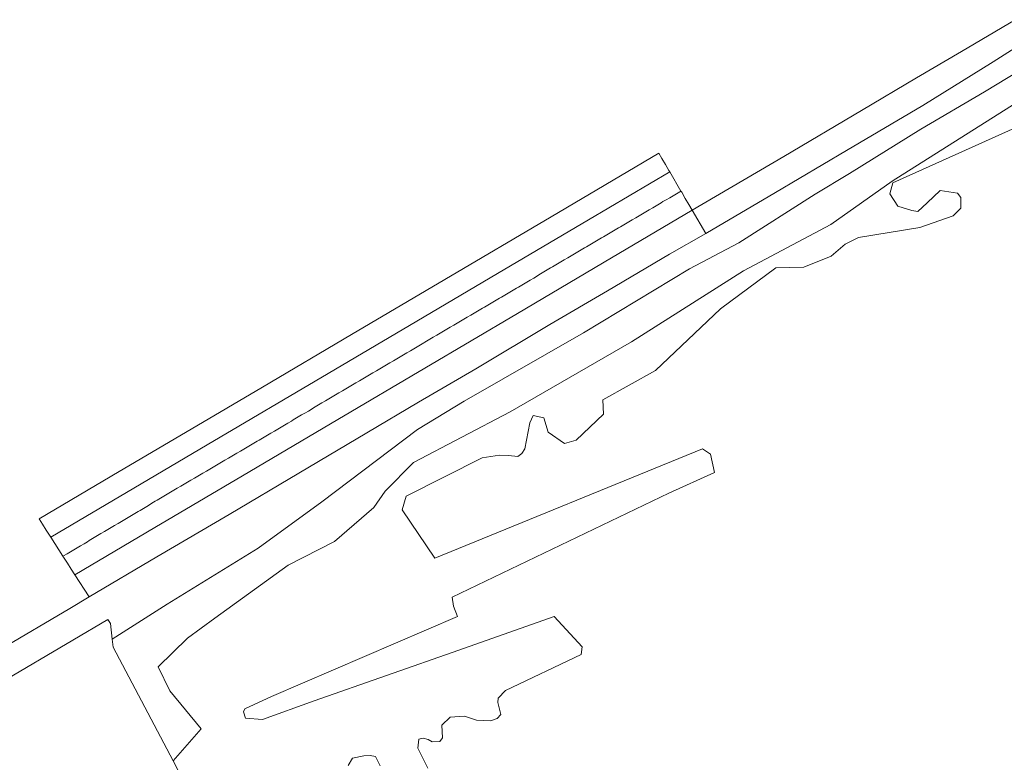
# Model space of a CAD drawing. Header units: metres. Extents: x 152737 to 157444, y 374779 to 378487.
# Tile 35 of 95: x 153224 to 153723, y 377569 to 377945. Entities that reach past the tile are written whole.
import ezdxf

# ---------------------------------------------------------------- set-up
doc = ezdxf.new("R2010")
doc.units = ezdxf.units.M
doc.layers.add('B-XX-OG-TERREIN_CULTUURSCHEIDING-GV', color=7, linetype='Continuous', lineweight=18)
doc.layers.add('B-XX-OG-WEG-GV', color=7, linetype='Continuous', lineweight=18)
doc.layers.add('B-XX-OG-TOPOGRAFIE-S @ 0.001', color=7, linetype='Continuous')

# ---------------------------------------------------------------- blocks, each defined once
blk = doc.blocks.new('SAL-ONBEKEND SYMBOOL-SO')
at = {"color": 0, "linetype": 'ByBlock', "lineweight": -2, "const_width": 0.275, "flags": 128}
for points in [[(-0.875, 0.875), (0, 0)], [(-0.875, -0.875), (0, 0)], [(0, 0), (0.875, 0.875)], [(0, 0), (0.875, -0.875)]]:
    blk.add_lwpolyline(points, dxfattribs=at)
at = {"layer": 'Defpoints', "color": 0, "linetype": 'ByBlock', "lineweight": -2}
blk.add_point((0, 0), dxfattribs=at)

msp = doc.modelspace()

# ---------------------------------------------------------------- linework, layer by layer
at = {"layer": 'B-XX-OG-TERREIN_CULTUURSCHEIDING-GV'}
for points in [[(153750.468, 377944.289), (153717.535, 377923.311), (153681.847, 377901.184), (153643.107, 377878.411), (153607.294, 377857.077), (153571.929, 377836.445), (153553.518, 377825.835), (153522.197, 377807.313), (153492.915, 377790.23), (153455.4, 377767.863), (153426.479, 377750.907), (153400.266, 377735.356), (153365.718, 377714.965), (153330.441, 377694.123), (153293.85, 377672.706), (153259.508, 377652.318), (153249.733, 377646.409), (153214.765, 377625.938)], [(153177.924, 377587.194), (153251.317, 377630.509), (153268.995, 377640.942), (153270.39, 377638.937), (153271.224, 377631.035), (153299.079, 377648.62), (153345.186, 377677.026), (153377.44, 377700.555), (153425.82, 377737.04), (153449.562, 377751.399), (153510.003, 377786.146), (153563.742, 377818.525), (153588.71, 377831.67), (153627.336, 377856.278), (153644.664, 377866.826), (153680.867, 377889.193), (153713.103, 377908.016), (153753.775, 377932.669)], [(153753.775, 377932.669), (153713.103, 377908.016), (153680.867, 377889.193), (153644.664, 377866.826), (153627.336, 377856.278), (153588.71, 377831.67), (153563.742, 377818.525), (153510.003, 377786.146), (153449.562, 377751.399), (153425.82, 377737.04), (153377.44, 377700.555), (153345.186, 377677.026), (153299.079, 377648.62), (153271.224, 377631.035), (153271.664, 377626.865), (153302.06, 377569.327), (153316.399, 377585.571), (153300.525, 377604.763), (153294.48, 377617.003), (153309.327, 377631.496), (153323.324, 377641.548), (153360.312, 377668.47), (153383.882, 377680.49), (153403.831, 377697.58), (153409.53, 377705.957), (153423.792, 377720.389), (153472.855, 377746.139), (153534.256, 377781.457), (153591.024, 377817.415), (153635.179, 377840.936), (153666.361, 377862.872), (153729.116, 377902.457)], [(153729.116, 377902.457), (153666.361, 377862.872), (153635.179, 377840.936), (153591.024, 377817.415), (153534.256, 377781.457), (153472.855, 377746.139), (153423.792, 377720.389), (153409.53, 377705.957), (153403.831, 377697.58), (153383.882, 377680.49), (153360.312, 377668.47), (153323.324, 377641.548), (153309.327, 377631.496), (153294.48, 377617.003), (153300.525, 377604.763), (153316.399, 377585.571), (153302.06, 377569.327), (153306.759, 377560.432)], [(153747.073, 377898.147), (153666.704, 377861.948), (153665.055, 377856.514), (153669.17, 377850.255), (153676.25, 377847.948), (153679.378, 377847.453), (153683.99, 377851.897), (153690.579, 377858.152), (153699.471, 377856.832), (153701.117, 377854.526), (153701.115, 377849.256), (153697.161, 377845.306), (153680.363, 377839.383), (153649.24, 377834.289), (153642.487, 377830.998), (153635.404, 377824.908), (153621.57, 377819.314), (153607.409, 377818.989), (153579.408, 377798.251), (153546.464, 377766.975), (153519.783, 377752.164), (153520.11, 377744.919), (153506.274, 377731.75), (153500.345, 377730.105), (153492.114, 377735.707), (153489.811, 377742.953), (153484.542, 377744.272), (153482.729, 377740.485), (153480.255, 377727.395), (153478.772, 377724.926), (153476.713, 377723.527), (153471.938, 377724.022), (153467.492, 377724.106), (153458.682, 377722.709), (153420.143, 377703.292), (153418.165, 377696.376), (153434.623, 377672), (153570.328, 377727.282), (153574.279, 377724.646), (153576.252, 377715.424), (153553.195, 377704.893), (153443.509, 377652.237), (153444.166, 377647.626), (153446.14, 377642.356), (153351.937, 377601.88), (153338.514, 377595.709), (153337.773, 377594.227), (153338.842, 377591.016), (153347.404, 377590.272), (153373.59, 377599.814), (153446.793, 377625.313), (153495.046, 377642.422), (153509.367, 377627.103), (153508.872, 377623.151), (153470.498, 377605.051), (153466.709, 377601.1), (153466.544, 377598.959), (153468.024, 377592.866), (153466.212, 377590.726), (153462.918, 377589.574), (153455.838, 377589.906), (153449.746, 377592.049), (153442.5, 377591.393), (153438.217, 377587.442), (153438.545, 377581.02), (153437.227, 377579.209), (153433.275, 377579.046), (153431.299, 377580.199), (153428.829, 377580.776), (153426.524, 377580.283), (153426.028, 377575.837), (153431.129, 377565.626)], [(153431.129, 377565.626), (153426.028, 377575.837), (153426.524, 377580.283), (153428.829, 377580.776), (153431.299, 377580.199), (153433.275, 377579.046), (153437.227, 377579.209), (153438.545, 377581.02), (153438.217, 377587.442), (153442.5, 377591.393), (153449.746, 377592.049), (153455.838, 377589.906), (153462.918, 377589.574), (153466.212, 377590.726), (153468.024, 377592.866), (153466.544, 377598.959), (153466.709, 377601.1), (153470.498, 377605.051), (153508.872, 377623.151), (153509.367, 377627.103), (153495.046, 377642.422), (153446.793, 377625.313), (153373.59, 377599.814), (153347.404, 377590.272), (153338.842, 377591.016), (153337.773, 377594.227), (153338.514, 377595.709), (153351.937, 377601.88), (153446.14, 377642.356), (153444.166, 377647.626), (153443.509, 377652.237), (153553.195, 377704.893), (153576.252, 377715.424), (153574.279, 377724.646), (153570.328, 377727.282), (153434.623, 377672), (153418.165, 377696.376), (153420.143, 377703.292), (153458.682, 377722.709), (153467.492, 377724.106), (153471.938, 377724.022), (153476.713, 377723.527), (153478.772, 377724.926), (153480.255, 377727.395), (153482.729, 377740.485), (153484.542, 377744.272), (153489.811, 377742.953), (153492.114, 377735.707), (153500.345, 377730.105), (153506.274, 377731.75), (153520.11, 377744.919), (153519.783, 377752.164), (153546.464, 377766.975), (153579.408, 377798.251), (153607.409, 377818.989), (153621.57, 377819.314), (153635.404, 377824.908), (153642.487, 377830.998), (153649.24, 377834.289), (153680.363, 377839.383), (153697.161, 377845.306), (153701.115, 377849.256), (153701.117, 377854.526), (153699.471, 377856.832), (153690.579, 377858.152), (153683.99, 377851.897), (153679.378, 377847.453), (153676.25, 377847.948), (153669.17, 377850.255), (153665.055, 377856.514), (153666.704, 377861.948), (153747.073, 377898.147)], [(153406.924, 377566.787), (153404.62, 377571.563), (153401.985, 377572.058), (153398.692, 377571.894), (153392.928, 377570.744), (153390.786, 377566.957)], [(153390.786, 377566.957), (153392.928, 377570.744), (153398.692, 377571.894), (153401.985, 377572.058), (153404.62, 377571.563), (153406.924, 377566.787)]]:
    msp.add_lwpolyline(points, dxfattribs=at)
at = {"layer": 'B-XX-OG-WEG-GV'}
msp.add_lwpolyline([(153728.59, 377944.617), (153701.439, 377928.565), (153678.65, 377915.127), (153650.808, 377898.713), (153611.424, 377875.432), (153565.043, 377848.163), (153571.929, 377836.445), (153607.294, 377857.077), (153643.107, 377878.411), (153681.847, 377901.184), (153717.535, 377923.311), (153750.468, 377944.289)], dxfattribs=at)
for points in [[(153548.101, 377876.994), (153493.565, 377844.878), (153439.671, 377813.105), (153392.546, 377785.242), (153347.336, 377758.605), (153311.274, 377737.369), (153274.749, 377715.785), (153234.257, 377691.885), (153235.973, 377689.196), (153237.889, 377686.194), (153239.828, 377683.156), (153240.175, 377682.612), (153282.163, 377707.411), (153319.4, 377729.347), (153380.611, 377765.508), (153425.533, 377792.058), (153466.387, 377816.121), (153512.529, 377843.26), (153553.625, 377867.594), (153553.277, 377868.185), (153551.463, 377871.273), (153549.635, 377874.383)], [(153559.346, 377857.858), (153553.625, 377867.594), (153512.529, 377843.26), (153466.387, 377816.121), (153425.533, 377792.058), (153380.611, 377765.508), (153319.4, 377729.347), (153282.163, 377707.411), (153240.175, 377682.612), (153246.32, 377672.983), (153246.668, 377673.184), (153248.388, 377674.204), (153250.108, 377675.225), (153250.969, 377675.735), (153252.688, 377676.758), (153254.407, 377677.78), (153255.266, 377678.291), (153256.987, 377679.309), (153258.708, 377680.328), (153259.569, 377680.837), (153261.285, 377681.865), (153263.001, 377682.892), (153263.859, 377683.406), (153265.579, 377684.426), (153267.3, 377685.445), (153268.16, 377685.955), (153269.89, 377686.96), (153271.619, 377687.964), (153272.484, 377688.467), (153274.206, 377689.484), (153275.928, 377690.502), (153276.788, 377691.01), (153278.491, 377692.059), (153280.193, 377693.109), (153281.046, 377693.634), (153282.765, 377694.656), (153284.484, 377695.678), (153285.344, 377696.189), (153287.068, 377697.203), (153288.792, 377698.216), (153289.654, 377698.723), (153291.376, 377699.74), (153293.098, 377700.758), (153293.959, 377701.266), (153295.669, 377702.304), (153297.378, 377703.342), (153298.233, 377703.86), (153299.946, 377704.893), (153301.659, 377705.926), (153302.516, 377706.443), (153304.245, 377707.448), (153305.974, 377708.452), (153306.839, 377708.955), (153308.568, 377709.961), (153310.296, 377710.967), (153311.16, 377711.47), (153312.885, 377712.481), (153314.611, 377713.493), (153315.474, 377713.998), (153317.205, 377715), (153318.936, 377716.002), (153319.801, 377716.503), (153321.512, 377717.539), (153323.224, 377718.574), (153324.08, 377719.092), (153325.803, 377720.107), (153327.526, 377721.123), (153328.387, 377721.63), (153330.116, 377722.635), (153331.846, 377723.64), (153332.71, 377724.143), (153334.434, 377725.157), (153336.157, 377726.172), (153337.019, 377726.679), (153338.747, 377727.686), (153340.475, 377728.693), (153341.339, 377729.197), (153343.049, 377730.234), (153344.759, 377731.271), (153345.615, 377731.79), (153347.348, 377732.788), (153349.081, 377733.786), (153349.948, 377734.285), (153351.666, 377735.309), (153353.384, 377736.333), (153354.243, 377736.845), (153355.977, 377737.842), (153357.711, 377738.839), (153358.578, 377739.337), (153360.285, 377740.379), (153361.992, 377741.42), (153362.847, 377741.942), (153364.573, 377742.952), (153366.299, 377743.962), (153367.162, 377744.468), (153368.891, 377745.474), (153370.619, 377746.48), (153371.483, 377746.983), (153373.189, 377748.027), (153374.894, 377749.072), (153375.748, 377749.595), (153377.481, 377750.592), (153379.214, 377751.59), (153380.081, 377752.089), (153381.81, 377753.095), (153383.539, 377754.1), (153384.404, 377754.602), (153386.116, 377755.636), (153387.828, 377756.67), (153388.685, 377757.187), (153390.41, 377758.197), (153392.136, 377759.208), (153392.999, 377759.713), (153394.726, 377760.723), (153396.452, 377761.732), (153397.316, 377762.236), (153399.044, 377763.242), (153400.773, 377764.247), (153401.638, 377764.75), (153403.35, 377765.785), (153405.062, 377766.819), (153405.918, 377767.336), (153407.643, 377768.349), (153409.367, 377769.362), (153410.229, 377769.868), (153411.954, 377770.88), (153413.679, 377771.892), (153414.542, 377772.398), (153416.25, 377773.438), (153417.958, 377774.478), (153418.813, 377774.998), (153420.54, 377776.007), (153422.267, 377777.017), (153423.13, 377777.521), (153424.85, 377778.542), (153426.571, 377779.562), (153427.431, 377780.072), (153429.162, 377781.073), (153429.595, 377781.323), (153431.31, 377782.352), (153433.027, 377783.379), (153433.885, 377783.892), (153435.601, 377784.918), (153437.318, 377785.944), (153438.177, 377786.457), (153439.911, 377787.453), (153441.645, 377788.449), (153442.513, 377788.948), (153444.224, 377789.983), (153445.935, 377791.019), (153446.791, 377791.537), (153448.514, 377792.551), (153450.238, 377793.566), (153451.099, 377794.074), (153452.838, 377795.061), (153454.577, 377796.049), (153455.447, 377796.543), (153457.172, 377797.556), (153458.896, 377798.569), (153459.759, 377799.076), (153461.474, 377800.105), (153463.189, 377801.133), (153464.047, 377801.648), (153465.776, 377802.652), (153467.505, 377803.657), (153468.37, 377804.159), (153470.086, 377805.186), (153471.803, 377806.213), (153472.661, 377806.727), (153474.385, 377807.739), (153476.11, 377808.752), (153476.972, 377809.259), (153478.705, 377810.257), (153480.438, 377811.256), (153481.305, 377811.755), (153483.019, 377812.785), (153484.733, 377813.815), (153485.591, 377814.33), (153487.301, 377815.366), (153489.012, 377816.402), (153489.868, 377816.921), (153491.603, 377817.916), (153493.337, 377818.912), (153494.205, 377819.41), (153495.929, 377820.424), (153497.652, 377821.438), (153498.514, 377821.945), (153500.234, 377822.965), (153501.955, 377823.986), (153502.815, 377824.496), (153504.532, 377825.522), (153506.248, 377826.549), (153507.106, 377827.062), (153508.833, 377828.072), (153510.559, 377829.082), (153511.422, 377829.587), (153513.143, 377830.605), (153514.865, 377831.623), (153515.726, 377832.132), (153517.448, 377833.149), (153519.17, 377834.167), (153520.03, 377834.675), (153521.743, 377835.708), (153523.456, 377836.74), (153524.313, 377837.256), (153526.044, 377838.258), (153527.775, 377839.26), (153528.64, 377839.761), (153530.357, 377840.787), (153532.075, 377841.812), (153532.933, 377842.325), (153534.664, 377843.328), (153536.394, 377844.33), (153537.26, 377844.832), (153538.976, 377845.859), (153540.692, 377846.886), (153541.55, 377847.4), (153543.282, 377848.4), (153545.013, 377849.401), (153545.879, 377849.901), (153547.591, 377850.936), (153549.303, 377851.97), (153550.159, 377852.488), (153551.892, 377853.486), (153553.626, 377854.483), (153554.493, 377854.982), (153556.212, 377856.004), (153557.931, 377857.026), (153558.79, 377857.537)], [(153565.043, 377848.163), (153563.354, 377851.037), (153561.527, 377854.146), (153559.698, 377857.258), (153559.346, 377857.858), (153558.79, 377857.537), (153557.931, 377857.026), (153556.212, 377856.004), (153554.493, 377854.982), (153553.626, 377854.483), (153551.892, 377853.486), (153550.159, 377852.488), (153549.303, 377851.97), (153547.591, 377850.936), (153545.879, 377849.901), (153545.013, 377849.401), (153543.282, 377848.4), (153541.55, 377847.4), (153540.692, 377846.886), (153538.976, 377845.859), (153537.26, 377844.832), (153536.394, 377844.33), (153534.664, 377843.328), (153532.933, 377842.325), (153532.075, 377841.812), (153530.357, 377840.787), (153528.64, 377839.761), (153527.775, 377839.26), (153526.044, 377838.258), (153524.313, 377837.256), (153523.456, 377836.74), (153521.743, 377835.708), (153520.03, 377834.675), (153519.17, 377834.167), (153517.448, 377833.149), (153515.726, 377832.132), (153514.865, 377831.623), (153513.143, 377830.605), (153511.422, 377829.587), (153510.559, 377829.082), (153508.833, 377828.072), (153507.106, 377827.062), (153506.248, 377826.549), (153504.532, 377825.522), (153502.815, 377824.496), (153501.955, 377823.986), (153500.234, 377822.965), (153498.514, 377821.945), (153497.652, 377821.438), (153495.929, 377820.424), (153494.205, 377819.41), (153493.337, 377818.912), (153491.603, 377817.916), (153489.868, 377816.921), (153489.012, 377816.402), (153487.301, 377815.366), (153485.591, 377814.33), (153484.733, 377813.815), (153483.019, 377812.785), (153481.305, 377811.755), (153480.438, 377811.256), (153478.705, 377810.257), (153476.972, 377809.259), (153476.11, 377808.752), (153474.385, 377807.739), (153472.661, 377806.727), (153471.803, 377806.213), (153470.086, 377805.186), (153468.37, 377804.159), (153467.505, 377803.657), (153465.776, 377802.652), (153464.047, 377801.648), (153463.189, 377801.133), (153461.474, 377800.105), (153459.759, 377799.076), (153458.896, 377798.569), (153457.172, 377797.556), (153455.447, 377796.543), (153454.577, 377796.049), (153452.838, 377795.061), (153451.099, 377794.074), (153450.238, 377793.566), (153448.514, 377792.551), (153446.791, 377791.537), (153445.935, 377791.019), (153444.224, 377789.983), (153442.513, 377788.948), (153441.645, 377788.449), (153439.911, 377787.453), (153438.177, 377786.457), (153437.318, 377785.944), (153435.601, 377784.918), (153433.885, 377783.892), (153433.027, 377783.379), (153431.31, 377782.352), (153429.595, 377781.323), (153429.162, 377781.073), (153427.431, 377780.072), (153426.571, 377779.562), (153424.85, 377778.542), (153423.13, 377777.521), (153422.267, 377777.017), (153420.54, 377776.007), (153418.813, 377774.998), (153417.958, 377774.478), (153416.25, 377773.438), (153414.542, 377772.398), (153413.679, 377771.892), (153411.954, 377770.88), (153410.229, 377769.868), (153409.367, 377769.362), (153407.643, 377768.349), (153405.918, 377767.336), (153405.062, 377766.819), (153403.35, 377765.785), (153401.638, 377764.75), (153400.773, 377764.247), (153399.044, 377763.242), (153397.316, 377762.236), (153396.452, 377761.732), (153394.726, 377760.723), (153392.999, 377759.713), (153392.136, 377759.208), (153390.41, 377758.197), (153388.685, 377757.187), (153387.828, 377756.67), (153386.116, 377755.636), (153384.404, 377754.602), (153383.539, 377754.1), (153381.81, 377753.095), (153380.081, 377752.089), (153379.214, 377751.59), (153377.481, 377750.592), (153375.748, 377749.595), (153374.894, 377749.072), (153373.189, 377748.027), (153371.483, 377746.983), (153370.619, 377746.48), (153368.891, 377745.474), (153367.162, 377744.468), (153366.299, 377743.962), (153364.573, 377742.952), (153362.847, 377741.942), (153361.992, 377741.42), (153360.285, 377740.379), (153358.578, 377739.337), (153357.711, 377738.839), (153355.977, 377737.842), (153354.243, 377736.845), (153353.384, 377736.333), (153351.666, 377735.309), (153349.948, 377734.285), (153349.081, 377733.786), (153347.348, 377732.788), (153345.615, 377731.79), (153344.759, 377731.271), (153343.049, 377730.234), (153341.339, 377729.197), (153340.475, 377728.693), (153338.747, 377727.686), (153337.019, 377726.679), (153336.157, 377726.172), (153334.434, 377725.157), (153332.71, 377724.143), (153331.846, 377723.64), (153330.116, 377722.635), (153328.387, 377721.63), (153327.526, 377721.123), (153325.803, 377720.107), (153324.08, 377719.092), (153323.224, 377718.574), (153321.512, 377717.539), (153319.801, 377716.503), (153318.936, 377716.002), (153317.205, 377715), (153315.474, 377713.998), (153314.611, 377713.493), (153312.885, 377712.481), (153311.16, 377711.47), (153310.296, 377710.967), (153308.568, 377709.961), (153306.839, 377708.955), (153305.974, 377708.452), (153304.245, 377707.448), (153302.516, 377706.443), (153301.659, 377705.926), (153299.946, 377704.893), (153298.233, 377703.86), (153297.378, 377703.342), (153295.669, 377702.304), (153293.959, 377701.266), (153293.098, 377700.758), (153291.376, 377699.74), (153289.654, 377698.723), (153288.792, 377698.216), (153287.068, 377697.203), (153285.344, 377696.189), (153284.484, 377695.678), (153282.765, 377694.656), (153281.046, 377693.634), (153280.193, 377693.109), (153278.491, 377692.059), (153276.788, 377691.01), (153275.928, 377690.502), (153274.206, 377689.484), (153272.484, 377688.467), (153271.619, 377687.964), (153269.89, 377686.96), (153268.16, 377685.955), (153267.3, 377685.445), (153265.579, 377684.426), (153263.859, 377683.406), (153263.001, 377682.892), (153261.285, 377681.865), (153259.569, 377680.837), (153258.708, 377680.328), (153256.987, 377679.309), (153255.266, 377678.291), (153254.407, 377677.78), (153252.688, 377676.758), (153250.969, 377675.735), (153250.108, 377675.225), (153248.388, 377674.204), (153246.668, 377673.184), (153246.32, 377672.983), (153246.667, 377672.44), (153248.601, 377669.408), (153250.544, 377666.364), (153252.327, 377663.57), (153292.895, 377687.47), (153337.231, 377713.588), (153385.584, 377742.205), (153429.686, 377768.188), (153476.541, 377795.846), (153524.226, 377824.013)], [(153565.043, 377848.163), (153524.226, 377824.013), (153476.541, 377795.846), (153429.686, 377768.188), (153385.584, 377742.205), (153337.231, 377713.588), (153292.895, 377687.47), (153252.327, 377663.57), (153259.508, 377652.318), (153293.85, 377672.706), (153330.441, 377694.123), (153365.718, 377714.965), (153400.266, 377735.356), (153426.479, 377750.907), (153455.4, 377767.863), (153492.915, 377790.23), (153522.197, 377807.313), (153553.518, 377825.835), (153571.929, 377836.445)]]:
    msp.add_lwpolyline(points, close=True, dxfattribs=at)

# ---------------------------------------------------------------- block references
at = {"layer": 'B-XX-OG-TOPOGRAFIE-S @ 0.001', "xscale": 0.001, "yscale": 0.001, "zscale": 0.001}
for p in [(153576.103, 377613.013), (153583.173, 377613.345), (153576.443, 377606.113), (153583.374, 377606.475)]:
    msp.add_blockref('SAL-ONBEKEND SYMBOOL-SO', p, dxfattribs=at)

doc.saveas('drawing.dxf')
